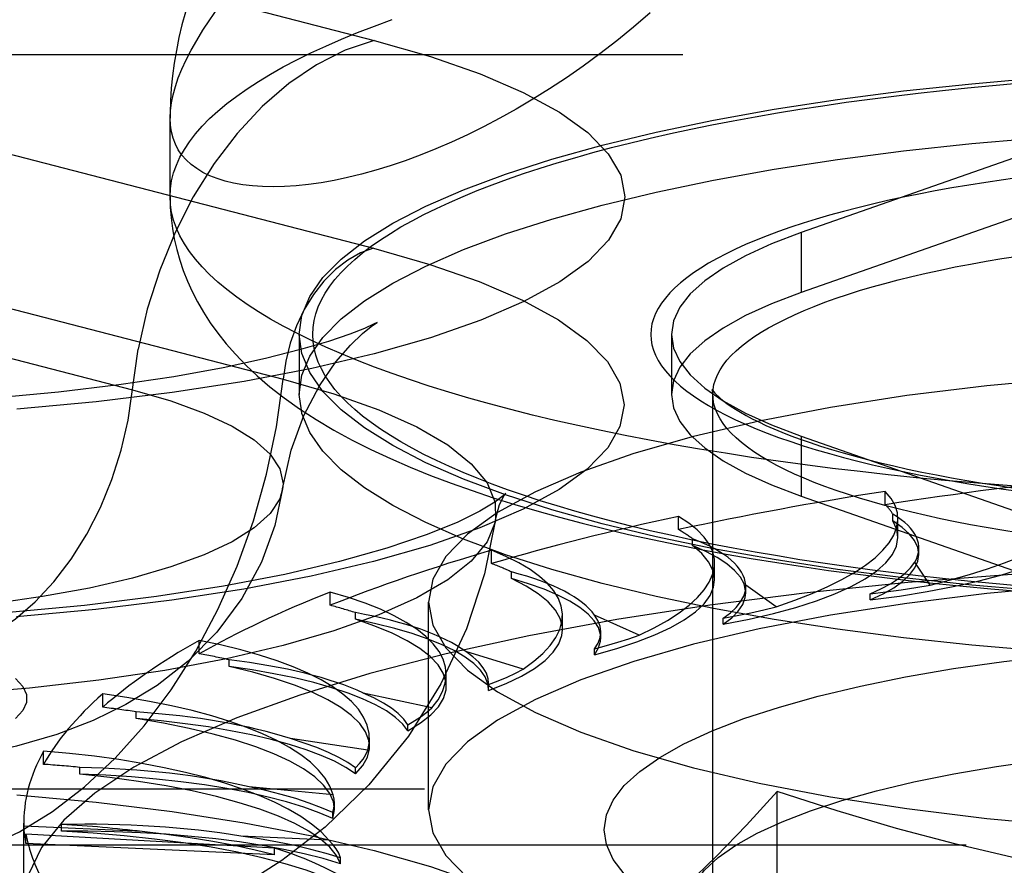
# Model space of a CAD drawing. Header units: inches. Extents: x 0 to 262, y 0 to 169.
# Tile 161 of 256: x 46.057 to 46.534, y 123.388 to 123.797. Entities that reach past the tile are written whole.
import ezdxf

# ---------------------------------------------------------------- set-up
doc = ezdxf.new("R2010")
doc.units = ezdxf.units.IN
doc.header["$LTSCALE"] = 14.384615
doc.header["$MEASUREMENT"] = 0
doc.linetypes.add('HIDDEN', pattern=[0.2, 0.1, -0.1])
doc.layers.get('0').update_dxf_attribs({"linetype": 'CONTINUOUS'})
doc.layers.add('DEFAULT_2', color=8, linetype='HIDDEN')

msp = doc.modelspace()

# ---------------------------------------------------------------- linework, layer by layer
at = {"color": 7, "linetype": 'Continuous'}
for p, q in [((46.13018, 123.75189), (46.13017, 123.7495)), ((46.13017, 123.71151), (46.13017, 123.74958))]:
    msp.add_line(p, q, dxfattribs=at)
for points in [[(46.36243, 123.80031), (46.35436, 123.79343), (46.34625, 123.78685), (46.33811, 123.78058), (46.32997, 123.77461), (46.32184, 123.76895), (46.31372, 123.7636), (46.30565, 123.75856), (46.29763, 123.75381), (46.28966, 123.74937), (46.28177, 123.74522), (46.27396, 123.74137), (46.26626, 123.7378), (46.25867, 123.73453), (46.2512, 123.73154), (46.24387, 123.72883), (46.23667, 123.7264), (46.22963, 123.72423), (46.22275, 123.72234), (46.21605, 123.72071), (46.20954, 123.71934), (46.20322, 123.71823), (46.19711, 123.71737), (46.19122, 123.71676), (46.18556, 123.71639), (46.18013, 123.71626), (46.17494, 123.71636), (46.17, 123.71669), (46.16532, 123.71725), (46.16091, 123.71802), (46.15677, 123.71901), (46.15291, 123.72021), (46.14934, 123.72162), (46.14605, 123.72323), (46.14307, 123.72504), (46.14038, 123.72704), (46.138, 123.72923), (46.13593, 123.7316), (46.13418, 123.73415), (46.13274, 123.73689), (46.13161, 123.73979), (46.13081, 123.74286), (46.13033, 123.7461), (46.13017, 123.7495)], [(46.13762, 123.80068), (46.13595, 123.79454), (46.13448, 123.78836), (46.13322, 123.78218), (46.13219, 123.77604), (46.13137, 123.76994), (46.13076, 123.76389), (46.13037, 123.75787), (46.13018, 123.75189)], [(46.13017, 123.71151), (46.1303, 123.70638), (46.13068, 123.70125), (46.13133, 123.69614), (46.13223, 123.69103), (46.13341, 123.68591), (46.13486, 123.68081), (46.13658, 123.67573), (46.13857, 123.67067), (46.14086, 123.66563), (46.14345, 123.6606), (46.14636, 123.65555), (46.14962, 123.65051), (46.15325, 123.64545), (46.15728, 123.64038), (46.16177, 123.63525), (46.16676, 123.63007), (46.17234, 123.62482), (46.17851, 123.61953), (46.18535, 123.6142), (46.1928, 123.60891)], [(46.54708, 123.57088), (46.53291, 123.57192), (46.51884, 123.57305), (46.5049, 123.57427), (46.49108, 123.57559), (46.47741, 123.577), (46.46388, 123.57851), (46.4505, 123.5801), (46.4373, 123.58179), (46.42426, 123.58356), (46.41142, 123.58543), (46.39876, 123.58738), (46.38631, 123.58941), (46.37406, 123.59153), (46.36204, 123.59373), (46.35024, 123.59601), (46.33867, 123.59837), (46.32735, 123.6008), (46.31628, 123.60332), (46.30547, 123.6059), (46.29492, 123.60856), (46.28464, 123.61129), (46.27465, 123.61409), (46.26494, 123.61696), (46.25552, 123.61989), (46.24641, 123.62288), (46.23759, 123.62593), (46.2291, 123.62905), (46.22091, 123.63222), (46.21306, 123.63544), (46.20553, 123.63871), (46.19833, 123.64204), (46.19148, 123.64541), (46.18496, 123.64883), (46.1788, 123.65229), (46.17298, 123.65579), (46.16753, 123.65933), (46.16243, 123.66291), (46.1577, 123.66652), (46.15333, 123.67016), (46.14933, 123.67383), (46.14571, 123.67752), (46.14246, 123.68124), (46.13959, 123.68498), (46.13709, 123.68873), (46.13498, 123.6925), (46.13325, 123.69629), (46.1319, 123.70009), (46.13094, 123.70389), (46.13036, 123.7077), (46.13017, 123.71151)], [(46.1928, 123.60891), (46.20083, 123.6037), (46.20933, 123.59865), (46.21819, 123.59382), (46.22736, 123.5892), (46.23675, 123.58482), (46.24636, 123.58065), (46.25614, 123.5767), (46.26609, 123.57294), (46.27621, 123.56935), (46.28651, 123.56592), (46.29698, 123.56265), (46.30762, 123.55951), (46.31845, 123.5565), (46.32945, 123.55362), (46.34062, 123.55085), (46.35197, 123.5482), (46.36349, 123.54566), (46.37518, 123.54322), (46.38704, 123.54089), (46.39906, 123.53867), (46.41124, 123.53654), (46.42358, 123.53452), (46.43606, 123.5326), (46.44869, 123.53078), (46.46145, 123.52905), (46.47434, 123.52743), (46.48737, 123.5259), (46.5005, 123.52447), (46.51375, 123.52314), (46.52711, 123.5219), (46.54056, 123.52077)], [(46.58767, 123.48937), (46.5518, 123.49171), (46.51794, 123.49463), (46.48496, 123.49817), (46.45304, 123.5023), (46.42235, 123.50701), (46.39303, 123.51228), (46.36524, 123.51808), (46.33912, 123.52438), (46.31479, 123.53114), (46.2924, 123.53833), (46.27204, 123.54592), (46.25383, 123.55386), (46.23785, 123.56212), (46.2242, 123.57066), (46.21292, 123.57942), (46.2041, 123.58837), (46.19776, 123.59746), (46.19395, 123.60665), (46.19371, 123.60832)]]:
    msp.add_lwpolyline(points, dxfattribs=at)
at = {"layer": 'DEFAULT_2', "color": 8, "linetype": 'HIDDEN'}
for p, q in [((45.99593, 123.84733), (46.22888, 123.78704)), ((49.25517, 123.78013), (45.07667, 123.78013)), ((45.99562, 123.74679), (46.22857, 123.6865)), ((46.58367, 123.74601), (46.43536, 123.6941)), ((46.58367, 123.71704), (46.43536, 123.66512)), ((46.43536, 123.6941), (46.43536, 123.66512)), ((45.95186, 123.68348), (46.18481, 123.62319)), ((45.87901, 123.67841), (46.11196, 123.61811)), ((46.19267, 123.64486), (46.19267, 123.61588)), ((46.37267, 123.64486), (46.37267, 123.61588)), ((46.37368, 123.62247), (46.37267, 123.61588)), ((46.19371, 123.60832), (46.19267, 123.61588)), ((46.39267, 122.5041), (46.39267, 123.61588)), ((46.43536, 123.59562), (46.43536, 123.56664)), ((46.43536, 123.59562), (46.58367, 123.5437)), ((46.43536, 123.56664), (46.58367, 123.51473)), ((46.47608, 123.56255), (46.47608, 123.56898)), ((46.37604, 123.55048), (46.37604, 123.55691)), ((46.47979, 123.55468), (46.47979, 123.5579)), ((46.48218, 123.54674), (46.48218, 123.55569)), ((46.38283, 123.54285), (46.38283, 123.54606)), ((46.28561, 123.53409), (46.28561, 123.54052)), ((46.49232, 123.53839), (46.49232, 123.54168)), ((46.39352, 123.52623), (46.39352, 123.53434)), ((46.49783, 123.52371), (46.49033, 123.53471)), ((46.29529, 123.52683), (46.29529, 123.53005)), ((46.4086, 123.5229), (46.40857, 123.5237)), ((46.42335, 123.5132), (46.40857, 123.5237)), ((46.20756, 123.51389), (46.20756, 123.52032)), ((46.4086, 123.51998), (46.4086, 123.52291)), ((46.46882, 123.51648), (46.46882, 123.5194)), ((46.25517, 123.41497), (46.25517, 123.51542)), ((46.21982, 123.50713), (46.21982, 123.51034)), ((46.31998, 123.50204), (46.31998, 123.509)), ((46.35704, 123.4995), (46.33545, 123.50918)), ((46.39767, 123.50473), (46.39767, 123.50765)), ((46.33851, 123.49809), (46.33851, 123.50101)), ((46.14425, 123.49049), (46.14425, 123.49692)), ((46.30094, 123.48303), (46.27318, 123.49159)), ((46.33547, 123.48996), (46.33547, 123.49288)), ((46.15872, 123.48433), (46.15872, 123.48754)), ((46.26378, 123.47492), (46.26378, 123.48044)), ((46.28413, 123.47555), (46.28416, 123.47631)), ((46.28416, 123.47338), (46.28416, 123.4763)), ((46.0976, 123.46459), (46.0976, 123.47103)), ((46.25674, 123.46429), (46.22365, 123.47147)), ((46.28413, 123.47262), (46.28413, 123.47555)), ((46.28413, 123.47262), (46.28416, 123.47339)), ((46.11385, 123.45913), (46.11385, 123.46235)), ((46.24521, 123.45324), (46.24521, 123.45616)), ((46.22578, 123.44384), (46.18838, 123.44943)), ((46.22663, 123.44568), (46.22663, 123.44955)), ((46.06903, 123.437), (46.06903, 123.44343)), ((46.08656, 123.4323), (46.08656, 123.43552)), ((46.21988, 123.4324), (46.21988, 123.43532)), ((49.13017, 123.42502), (45.07667, 123.42502)), ((46.20901, 123.42232), (46.16843, 123.42614)), ((46.42384, 122.79153), (46.42384, 123.42389)), ((46.20891, 123.41074), (46.20966, 123.41523)), ((46.20967, 123.41522), (46.20967, 123.41814)), ((46.20891, 123.41074), (46.20891, 123.41366)), ((46.05941, 123.36984), (46.05941, 123.40854)), ((46.11671, 123.40449), (46.05942, 123.4071)), ((46.07768, 123.40465), (46.07768, 123.40787)), ((46.06048, 123.39872), (46.06048, 123.40325)), ((46.18077, 123.39652), (46.06048, 123.40325)), ((46.20693, 123.40037), (46.1644, 123.40231)), ((45.07667, 123.39811), (49.13017, 123.39811)), ((46.18077, 123.39323), (46.06048, 123.39872)), ((46.18077, 123.39323), (46.18077, 123.39652)), ((46.21265, 123.38892), (46.21265, 123.39184))]:
    msp.add_line(p, q, dxfattribs=at)
for points in [[(46.13017, 123.7495), (46.13033, 123.75307), (46.13081, 123.75679), (46.13161, 123.76066), (46.13274, 123.76469), (46.13418, 123.76886), (46.13593, 123.77319), (46.138, 123.77766), (46.14038, 123.78228), (46.14307, 123.78704), (46.14605, 123.79194), (46.14934, 123.79699), (46.15291, 123.80217)], [(46.13017, 123.71151), (46.13036, 123.71532), (46.13094, 123.71913), (46.1319, 123.72293), (46.13325, 123.72673), (46.13498, 123.73051), (46.13709, 123.73428), (46.13959, 123.73804), (46.14246, 123.74178), (46.14571, 123.74549), (46.14933, 123.74919), (46.15333, 123.75286), (46.1577, 123.7565), (46.16243, 123.76011), (46.16753, 123.76368), (46.17298, 123.76722), (46.1788, 123.77072), (46.18496, 123.77418), (46.19148, 123.7776), (46.19833, 123.78098), (46.20553, 123.7843), (46.21306, 123.78758), (46.22091, 123.7908), (46.2291, 123.79397), (46.23759, 123.79708)], [(46.22888, 123.78704), (46.25608, 123.77928), (46.28008, 123.77091), (46.301, 123.76189), (46.31849, 123.75237), (46.33221, 123.74246), (46.34214, 123.73226), (46.34813, 123.72184), (46.35017, 123.71133), (46.34819, 123.70081), (46.34226, 123.6904), (46.33238, 123.68018), (46.3187, 123.67027), (46.30131, 123.66075), (46.28042, 123.65172), (46.25618, 123.64326), (46.22888, 123.63546), (46.19873, 123.62839), (46.16607, 123.62212), (46.13116, 123.61671), (46.09439, 123.61221), (46.05609, 123.60867)], [(46.22888, 123.78704), (46.21484, 123.78226), (46.201, 123.77526), (46.18756, 123.76614), (46.1747, 123.75503), (46.16261, 123.74209), (46.15146, 123.7275), (46.14141, 123.71146), (46.1326, 123.69421), (46.12516, 123.67598), (46.11918, 123.65705), (46.11476, 123.63767)], [(46.19267, 123.64486), (46.19395, 123.65409), (46.19776, 123.66328), (46.2041, 123.67237), (46.21292, 123.68132), (46.2242, 123.69008), (46.23785, 123.69862), (46.25383, 123.70688), (46.27204, 123.71482), (46.2924, 123.72241), (46.31479, 123.7296), (46.33912, 123.73636), (46.36524, 123.74266), (46.39303, 123.74846), (46.42235, 123.75373), (46.45304, 123.75844), (46.48496, 123.76257), (46.51794, 123.76611), (46.5518, 123.76903), (46.58638, 123.77131), (46.62151, 123.77295), (46.65691, 123.77394), (46.69267, 123.77427)], [(46.54017, 123.52338), (46.52793, 123.52446), (46.51581, 123.52562), (46.50381, 123.52685), (46.49194, 123.52817), (46.48021, 123.52957), (46.46862, 123.53105), (46.45719, 123.53261), (46.44592, 123.53424), (46.43481, 123.53595), (46.42389, 123.53774), (46.41315, 123.5396), (46.40259, 123.54153), (46.39224, 123.54353), (46.3821, 123.5456), (46.37216, 123.54773), (46.36245, 123.54994), (46.35296, 123.55221), (46.34371, 123.55454), (46.33469, 123.55694), (46.32592, 123.55939), (46.31741, 123.56191), (46.30915, 123.56448), (46.30115, 123.5671), (46.29342, 123.56978), (46.28596, 123.57251), (46.27878, 123.57529), (46.27189, 123.57812), (46.26528, 123.581), (46.25897, 123.58391), (46.25295, 123.58687), (46.24724, 123.58987), (46.24183, 123.59291), (46.23673, 123.59598), (46.23194, 123.59909), (46.22747, 123.60222), (46.22332, 123.60539), (46.21949, 123.60858), (46.21598, 123.6118), (46.2128, 123.61504), (46.20995, 123.6183), (46.20743, 123.62158), (46.20524, 123.62488), (46.20339, 123.62819), (46.20187, 123.63151), (46.20069, 123.63484), (46.19984, 123.63817), (46.19934, 123.64152), (46.19917, 123.64486), (46.19934, 123.6482), (46.19984, 123.65154), (46.20069, 123.65488), (46.20187, 123.65821), (46.20339, 123.66153), (46.20524, 123.66484), (46.20743, 123.66814), (46.20995, 123.67141), (46.2128, 123.67468), (46.21598, 123.67792), (46.21949, 123.68114), (46.22332, 123.68433), (46.22747, 123.6875), (46.23194, 123.69063), (46.23673, 123.69374), (46.24183, 123.69681), (46.24724, 123.69985), (46.25295, 123.70285), (46.25897, 123.70581), (46.26528, 123.70872), (46.27189, 123.7116), (46.27878, 123.71442), (46.28596, 123.7172), (46.29342, 123.71994), (46.30115, 123.72261), (46.30914, 123.72524), (46.31741, 123.72781), (46.32592, 123.73033), (46.33469, 123.73278), (46.34371, 123.73518), (46.35296, 123.73751), (46.36245, 123.73978), (46.37216, 123.74198), (46.3821, 123.74412), (46.39224, 123.74619), (46.40259, 123.74819), (46.41315, 123.75012), (46.42389, 123.75198), (46.43481, 123.75376), (46.44592, 123.75547), (46.45719, 123.75711), (46.46862, 123.75866), (46.48021, 123.76014), (46.49194, 123.76154), (46.50381, 123.76286), (46.51581, 123.7641), (46.52793, 123.76526), (46.54017, 123.76633)], [(46.19267, 123.61588), (46.19395, 123.62511), (46.19776, 123.6343), (46.2041, 123.64339), (46.21292, 123.65234), (46.2242, 123.6611), (46.23785, 123.66964), (46.25383, 123.6779), (46.27204, 123.68585), (46.2924, 123.69343), (46.31479, 123.70063), (46.33912, 123.70739), (46.36524, 123.71368), (46.39303, 123.71948), (46.42235, 123.72475), (46.45304, 123.72946), (46.48496, 123.7336), (46.51794, 123.73713), (46.5518, 123.74005), (46.58638, 123.74233), (46.62151, 123.74397), (46.65691, 123.74496), (46.69267, 123.74529)], [(46.54191, 123.72084), (46.53328, 123.71965), (46.52479, 123.71839), (46.51644, 123.71707), (46.50825, 123.71569), (46.50023, 123.71424), (46.49237, 123.71274), (46.48469, 123.71117), (46.47719, 123.70955), (46.46988, 123.70787), (46.46276, 123.70613), (46.45585, 123.70434), (46.44915, 123.7025), (46.44265, 123.70061), (46.43638, 123.69866), (46.43034, 123.69668), (46.42452, 123.69464), (46.41894, 123.69256), (46.4136, 123.69044), (46.4085, 123.68828), (46.40366, 123.68609), (46.39906, 123.68385), (46.39473, 123.68158), (46.39066, 123.67928), (46.38685, 123.67695), (46.38331, 123.67459), (46.38004, 123.67221), (46.37705, 123.6698), (46.37433, 123.66737), (46.37189, 123.66492), (46.36974, 123.66245), (46.36787, 123.65996), (46.36628, 123.65747), (46.36498, 123.65496), (46.36397, 123.65244), (46.36325, 123.64992), (46.36281, 123.64739), (46.36267, 123.64486), (46.36281, 123.64233), (46.36325, 123.6398), (46.36397, 123.63728), (46.36498, 123.63476), (46.36628, 123.63225), (46.36787, 123.62975), (46.36974, 123.62727), (46.37189, 123.6248), (46.37433, 123.62235), (46.37705, 123.61992), (46.38004, 123.61751), (46.38331, 123.61513), (46.38685, 123.61277), (46.39066, 123.61044), (46.39473, 123.60813), (46.39906, 123.60587), (46.40366, 123.60363), (46.4085, 123.60143), (46.4136, 123.59927), (46.41894, 123.59715), (46.42452, 123.59508), (46.43034, 123.59304), (46.43638, 123.59105), (46.44265, 123.58911), (46.44915, 123.58722), (46.45585, 123.58538), (46.46276, 123.58359), (46.46988, 123.58185), (46.47719, 123.58017), (46.48469, 123.57855), (46.49237, 123.57698), (46.50023, 123.57547), (46.50825, 123.57403), (46.51644, 123.57265), (46.52479, 123.57133), (46.53328, 123.57007), (46.54191, 123.56888)], [(46.43536, 123.6941), (46.42101, 123.68863), (46.40846, 123.68292), (46.39767, 123.67695), (46.38874, 123.67078), (46.38175, 123.66445), (46.37671, 123.65799), (46.37368, 123.65144), (46.37267, 123.64486)], [(46.22857, 123.6865), (46.25574, 123.67875), (46.27972, 123.67039), (46.30062, 123.66138), (46.31808, 123.65187), (46.33179, 123.64197), (46.34171, 123.63178), (46.34769, 123.62137), (46.34973, 123.61087), (46.34775, 123.60037), (46.34183, 123.58996), (46.33196, 123.57976), (46.3183, 123.56986), (46.30093, 123.56035), (46.28006, 123.55133), (46.25585, 123.54288), (46.22857, 123.53508), (46.19845, 123.52803), (46.16582, 123.52176), (46.13096, 123.51636), (46.09423, 123.51186), (46.05596, 123.50833)], [(46.22857, 123.6865), (46.22227, 123.68425), (46.21609, 123.68081), (46.21017, 123.67626), (46.20463, 123.67067), (46.19958, 123.66418), (46.19511, 123.65691), (46.19134, 123.64901), (46.18832, 123.64064), (46.18613, 123.63197), (46.18481, 123.62319)], [(46.39267, 123.61588), (46.39281, 123.61825), (46.39323, 123.62062), (46.39392, 123.62298), (46.3949, 123.62534), (46.39616, 123.62769), (46.39769, 123.63003), (46.39949, 123.63235), (46.40157, 123.63466), (46.40392, 123.63695), (46.40654, 123.63922), (46.40943, 123.64147), (46.41258, 123.6437), (46.41599, 123.6459), (46.41966, 123.64807), (46.42358, 123.65021), (46.42776, 123.65232), (46.43218, 123.6544), (46.43684, 123.65644), (46.44175, 123.65844), (46.44688, 123.6604), (46.45225, 123.66232), (46.45784, 123.6642), (46.46365, 123.66603), (46.46967, 123.66782), (46.4759, 123.66956), (46.48233, 123.67125), (46.48896, 123.67288), (46.49578, 123.67446), (46.50278, 123.67599), (46.50996, 123.67747), (46.51731, 123.67888), (46.52482, 123.68024), (46.53249, 123.68153), (46.54031, 123.68277)], [(46.43536, 123.66512), (46.42101, 123.65965), (46.40846, 123.65394), (46.39767, 123.64797), (46.38874, 123.6418), (46.38175, 123.63547), (46.37671, 123.62901), (46.37368, 123.62247)], [(46.22899, 123.64978), (46.2299, 123.65039), (46.23036, 123.65068), (46.22857, 123.64976), (46.22423, 123.64781), (46.21708, 123.64499), (46.20685, 123.6415), (46.19334, 123.63751), (46.17628, 123.63317), (46.15579, 123.62874), (46.13203, 123.62443), (46.10533, 123.62042), (46.07616, 123.61691), (46.04491, 123.614)], [(46.18464, 123.57014), (46.18878, 123.58898), (46.1949, 123.60563), (46.20246, 123.62006), (46.21041, 123.63158), (46.21747, 123.63974), (46.22329, 123.6453), (46.2275, 123.64872), (46.22899, 123.64978)], [(46.58767, 123.51835), (46.5518, 123.52069), (46.51794, 123.52361), (46.48496, 123.52714), (46.45304, 123.53128), (46.42235, 123.53599), (46.39303, 123.54126), (46.36524, 123.54706), (46.33912, 123.55335), (46.31479, 123.56011), (46.2924, 123.56731), (46.27204, 123.57489), (46.25383, 123.58284), (46.23785, 123.5911), (46.2242, 123.59964), (46.21292, 123.6084), (46.2041, 123.61735), (46.19776, 123.62644), (46.19395, 123.63563), (46.19267, 123.64486)], [(46.37267, 123.64486), (46.37368, 123.63827), (46.37671, 123.63173), (46.38175, 123.62527), (46.38874, 123.61894)], [(46.02445, 123.49168), (46.03496, 123.49525), (46.04532, 123.50049), (46.05538, 123.50732), (46.065, 123.51563), (46.07405, 123.52532), (46.0824, 123.53624), (46.08992, 123.54825), (46.09652, 123.56116), (46.10209, 123.5748), (46.10656, 123.58897), (46.10987, 123.60348), (46.11476, 123.63767)], [(46.69267, 123.62866), (46.64958, 123.6281), (46.60731, 123.62648), (46.56567, 123.62378), (46.52524, 123.62004), (46.48644, 123.61528), (46.4496, 123.60957), (46.41513, 123.60295), (46.38331, 123.59549), (46.35449, 123.58726), (46.3289, 123.57833), (46.30684, 123.5688), (46.28847, 123.55876), (46.27402, 123.54829), (46.26357, 123.53752), (46.25729, 123.52652), (46.25517, 123.51542)], [(46.02445, 123.39122), (46.04098, 123.39665), (46.05733, 123.40434), (46.07334, 123.4142), (46.08884, 123.42613), (46.10367, 123.44001), (46.11767, 123.45568), (46.1307, 123.473), (46.14262, 123.49176), (46.1533, 123.51179), (46.16264, 123.53288), (46.17053, 123.55479), (46.1769, 123.5773), (46.18167, 123.60018), (46.18481, 123.62319)], [(46.18481, 123.62319), (46.20945, 123.61611), (46.23109, 123.6084), (46.2495, 123.60014), (46.26448, 123.59144), (46.27585, 123.58237), (46.28351, 123.57305), (46.28736, 123.56357), (46.28759, 123.55539)], [(46.38874, 123.61894), (46.39767, 123.61277), (46.40846, 123.6068), (46.42101, 123.60109), (46.43536, 123.59562)], [(46.11196, 123.61811), (46.13055, 123.61273), (46.14669, 123.60684), (46.16019, 123.60052), (46.17086, 123.59385), (46.17859, 123.58692), (46.18326, 123.5798), (46.18482, 123.57259), (46.18464, 123.57014)], [(46.37267, 123.61588), (46.37368, 123.6093), (46.37671, 123.60275), (46.38175, 123.59629), (46.38874, 123.58996), (46.39767, 123.58379), (46.40846, 123.57782), (46.42101, 123.57211), (46.43536, 123.56664)], [(46.39225, 123.61828), (46.39224, 123.61831), (46.39224, 123.61831), (46.39236, 123.61811), (46.39262, 123.61773), (46.39304, 123.6172), (46.39362, 123.61652), (46.39439, 123.61571), (46.39537, 123.61478), (46.39655, 123.61374), (46.39796, 123.61259), (46.39961, 123.61136), (46.40151, 123.61004), (46.40366, 123.60866), (46.40606, 123.6072), (46.40873, 123.60569), (46.41167, 123.60413), (46.41488, 123.60253), (46.41836, 123.60091), (46.42211, 123.59925), (46.42613, 123.59759), (46.43041, 123.59591), (46.43496, 123.59423), (46.43976, 123.59255), (46.44482, 123.59088), (46.45012, 123.58922), (46.45567, 123.58758), (46.46146, 123.58596), (46.46747, 123.58437), (46.47371, 123.5828), (46.48017, 123.58128), (46.48684, 123.57979), (46.49371, 123.57833), (46.50078, 123.57693), (46.50804, 123.57556), (46.51548, 123.57425), (46.52309, 123.57298), (46.53086, 123.57177), (46.5388, 123.57061)], [(46.39261, 123.61683), (46.39248, 123.61756), (46.39234, 123.61806), (46.39225, 123.61828)], [(46.54031, 123.54899), (46.53249, 123.55023), (46.52482, 123.55153), (46.51731, 123.55288), (46.50996, 123.5543), (46.50278, 123.55577), (46.49578, 123.5573), (46.48896, 123.55888), (46.48233, 123.56052), (46.4759, 123.5622), (46.46967, 123.56394), (46.46365, 123.56573), (46.45784, 123.56756), (46.45225, 123.56944), (46.44688, 123.57136), (46.44175, 123.57332), (46.43684, 123.57532), (46.43218, 123.57736), (46.42776, 123.57944), (46.42358, 123.58155), (46.41966, 123.58369), (46.41599, 123.58587), (46.41258, 123.58807), (46.40943, 123.59029), (46.40654, 123.59254), (46.40392, 123.59481), (46.40157, 123.5971), (46.39949, 123.59941), (46.39769, 123.60174), (46.39616, 123.60407), (46.3949, 123.60642), (46.39392, 123.60878), (46.39323, 123.61114), (46.39281, 123.61351), (46.39261, 123.61683)], [(46.18464, 123.57014), (46.18326, 123.56538), (46.17859, 123.55826), (46.17086, 123.55132), (46.16019, 123.54465), (46.14669, 123.53833), (46.13055, 123.53245), (46.11196, 123.52706), (46.09116, 123.52225), (46.06841, 123.51807), (46.044, 123.51458), (46.01822, 123.51182), (45.99142, 123.50982), (45.96391, 123.50861), (45.93606, 123.5082), (45.90821, 123.50861), (45.88071, 123.50982), (45.8539, 123.51182), (45.82813, 123.51458), (45.80371, 123.51807), (45.78096, 123.52225), (45.76016, 123.52706)], [(46.18464, 123.57014), (46.18083, 123.55254), (46.17436, 123.53483), (46.16484, 123.51715), (46.15275, 123.50089), (46.1389, 123.48687), (46.12391, 123.47517), (46.10886, 123.46594), (46.09304, 123.45824), (46.07544, 123.45149), (46.05599, 123.44571), (46.03385, 123.44075), (46.01004, 123.43691), (45.986, 123.43428), (45.96168, 123.43273), (45.93789, 123.43219), (45.91416, 123.43259), (45.89034, 123.43394), (45.86623, 123.43637), (45.84136, 123.44017), (45.81635, 123.44565)], [(46.2914, 123.56641), (46.29166, 123.56681), (46.2925, 123.56795), (46.29124, 123.56679), (46.28725, 123.56383), (46.28, 123.55946), (46.26896, 123.55401), (46.25397, 123.5479), (46.23495, 123.54145), (46.21206, 123.535), (46.18565, 123.52883), (46.15602, 123.52312), (46.12364, 123.51807), (46.08888, 123.51378), (46.05224, 123.51035)], [(46.28759, 123.55539), (46.28953, 123.56267), (46.2914, 123.56641)], [(46.46882, 123.51648), (46.4829, 123.51836), (46.49628, 123.52051), (46.50898, 123.52293), (46.52091, 123.52561), (46.53196, 123.52853), (46.54209, 123.53167), (46.55121, 123.535), (46.55929, 123.53851), (46.56625, 123.54218), (46.57207, 123.54598), (46.5767, 123.54988), (46.58011, 123.55387), (46.58228, 123.5579), (46.58321, 123.56198)], [(46.28759, 123.55539), (46.28736, 123.55404), (46.28351, 123.54457), (46.27585, 123.53524), (46.26448, 123.52618), (46.2495, 123.51747), (46.23109, 123.50922), (46.20945, 123.50151), (46.18481, 123.49443), (46.15744, 123.48805), (46.12765, 123.48245), (46.09577, 123.47769), (46.06213, 123.47381), (46.02711, 123.47086), (45.99109, 123.46888), (45.95447, 123.46789), (45.91765, 123.46789), (45.88103, 123.46888), (45.84501, 123.47086), (45.81, 123.47381), (45.77636, 123.47769), (45.74447, 123.48245), (45.71468, 123.48805), (45.68732, 123.49443)], [(46.28759, 123.55539), (46.28223, 123.52904), (46.27354, 123.50247), (46.26121, 123.47598), (46.24542, 123.45069), (46.22628, 123.4271), (46.20519, 123.40669), (46.18426, 123.39046), (46.16344, 123.37731), (46.14321, 123.3668), (46.12275, 123.35804), (46.10098, 123.35044), (46.0776, 123.3439), (46.05139, 123.33822), (46.02315, 123.33373), (45.9932, 123.33052), (45.96261, 123.32869), (45.9334, 123.32819), (45.90422, 123.32891), (45.87365, 123.33098), (45.84386, 123.33444), (45.81635, 123.33907), (45.79029, 123.34497)], [(46.49232, 123.53839), (46.49177, 123.54187), (46.49023, 123.54515), (46.48771, 123.5484), (46.48423, 123.55157), (46.47979, 123.55468)], [(46.48218, 123.54674), (46.48161, 123.55062), (46.47979, 123.55468)], [(46.4086, 123.51998), (46.40856, 123.52095), (46.40777, 123.52425), (46.40599, 123.52753), (46.40323, 123.53076), (46.39951, 123.53393), (46.39485, 123.53702), (46.38929, 123.53998), (46.38283, 123.54285)], [(46.39352, 123.52623), (46.39351, 123.52682), (46.3927, 123.5309), (46.39064, 123.53495), (46.38735, 123.53893), (46.38283, 123.54285)], [(46.39767, 123.50473), (46.41027, 123.50721), (46.422, 123.50993), (46.43289, 123.51289), (46.44283, 123.51607), (46.45176, 123.51944), (46.45963, 123.52298), (46.46638, 123.52667), (46.47197, 123.53049), (46.47637, 123.53442), (46.47955, 123.53842), (46.48149, 123.54248), (46.48218, 123.54674)], [(46.46882, 123.51648), (46.47501, 123.51939), (46.48026, 123.5224), (46.48461, 123.52552), (46.48801, 123.52871), (46.49043, 123.53196), (46.49187, 123.53525), (46.49232, 123.53839)], [(46.69267, 123.53374), (46.64037, 123.53318), (46.58844, 123.5315), (46.53721, 123.52872), (46.48705, 123.52486), (46.43829, 123.51993), (46.39127, 123.51398), (46.34631, 123.50705), (46.30371, 123.49918), (46.26377, 123.49042), (46.22676, 123.48084), (46.19293, 123.47051), (46.16252, 123.45948), (46.13573, 123.44784), (46.11274, 123.43567), (46.09372, 123.42305), (46.07878, 123.41007), (46.06804, 123.39681), (46.06157, 123.38337), (46.05941, 123.36984)], [(46.46883, 123.51941), (46.47399, 123.5218), (46.47853, 123.52426), (46.48245, 123.52679), (46.48573, 123.52939), (46.48835, 123.53203), (46.49033, 123.53471)], [(46.69267, 123.5282), (46.64958, 123.52765), (46.60731, 123.52603), (46.56567, 123.52332), (46.52524, 123.51958), (46.48644, 123.51483), (46.4496, 123.50912), (46.41513, 123.5025), (46.38331, 123.49504), (46.35449, 123.4868), (46.3289, 123.47788), (46.30684, 123.46834), (46.28847, 123.4583), (46.27402, 123.44784), (46.26357, 123.43706), (46.25729, 123.42607), (46.25517, 123.41497)], [(46.3385, 123.49809), (46.33836, 123.49985), (46.33734, 123.50315), (46.33532, 123.50642), (46.33233, 123.50964), (46.32837, 123.51279), (46.32349, 123.51585), (46.31769, 123.5188), (46.31103, 123.52163), (46.30357, 123.5243), (46.29529, 123.52683)], [(46.31998, 123.50204), (46.31991, 123.50341), (46.31886, 123.50749), (46.31656, 123.51153), (46.31302, 123.51551), (46.30827, 123.51941), (46.30237, 123.52318), (46.29529, 123.52683)], [(46.33547, 123.48996), (46.34622, 123.49297), (46.35595, 123.49618), (46.36468, 123.49958), (46.37234, 123.50316), (46.37887, 123.50688), (46.38425, 123.51072), (46.38842, 123.51466), (46.39136, 123.51867), (46.39306, 123.52274), (46.39352, 123.52623)], [(46.46883, 123.51941), (46.47636, 123.52036), (46.4837, 123.5214), (46.49086, 123.52251), (46.49783, 123.52371)], [(46.39767, 123.50766), (46.40115, 123.51025), (46.40397, 123.51288), (46.40612, 123.51555), (46.40761, 123.51825), (46.40843, 123.52096), (46.4086, 123.5229)], [(46.39767, 123.50473), (46.4018, 123.50788), (46.40496, 123.51108), (46.40715, 123.51434), (46.40835, 123.51764), (46.4086, 123.51998)], [(46.25517, 123.51542), (46.25729, 123.50433), (46.26357, 123.49333), (46.27402, 123.48256), (46.28847, 123.47209), (46.30684, 123.46205), (46.3289, 123.45252), (46.35449, 123.44359), (46.38331, 123.43536), (46.41513, 123.4279), (46.4496, 123.42127), (46.48644, 123.41557), (46.52524, 123.41081), (46.56567, 123.40707), (46.60731, 123.40437), (46.64958, 123.40275), (46.69267, 123.40219)], [(46.33851, 123.50101), (46.33816, 123.50376), (46.33714, 123.50648), (46.33545, 123.50918)], [(46.39767, 123.50766), (46.40444, 123.50894), (46.41098, 123.51029), (46.41728, 123.51171), (46.42335, 123.5132)], [(46.26378, 123.47492), (46.26361, 123.47706), (46.26232, 123.48113), (46.25978, 123.48517), (46.25601, 123.48914), (46.25104, 123.49301), (46.24488, 123.49678), (46.23759, 123.5004), (46.22925, 123.50384), (46.21982, 123.50713)], [(46.28416, 123.47339), (46.28386, 123.47594), (46.2826, 123.47923), (46.28034, 123.48249), (46.27712, 123.4857), (46.27294, 123.48883), (46.26783, 123.49186), (46.26182, 123.49479), (46.25496, 123.49758), (46.24727, 123.50023), (46.23882, 123.50271), (46.22968, 123.50501), (46.21982, 123.50713)], [(46.28413, 123.47262), (46.2927, 123.47607), (46.30013, 123.47966), (46.30644, 123.48341), (46.31159, 123.48727), (46.31553, 123.49123), (46.31824, 123.49526), (46.3197, 123.49932), (46.31998, 123.50204)], [(46.33548, 123.49289), (46.33716, 123.4956), (46.33817, 123.49831), (46.33851, 123.50101)], [(46.33548, 123.49289), (46.34128, 123.49445), (46.34681, 123.49608), (46.35207, 123.49776), (46.35704, 123.4995)], [(46.33547, 123.48996), (46.33743, 123.49325), (46.3384, 123.49654), (46.3385, 123.49809)], [(46.28416, 123.47631), (46.28398, 123.47829), (46.28315, 123.48101), (46.28165, 123.48371), (46.27948, 123.48638), (46.27666, 123.48901), (46.27318, 123.49159)], [(46.34986, 123.38402), (46.34444, 123.39106), (46.34118, 123.39819), (46.34009, 123.40536), (46.34119, 123.41253), (46.34445, 123.41966), (46.34988, 123.4267), (46.35742, 123.43361), (46.36706, 123.44035), (46.3787, 123.44687), (46.39229, 123.45313), (46.40772, 123.45909), (46.42489, 123.46471), (46.4437, 123.46997), (46.46407, 123.47483), (46.4859, 123.47927), (46.5091, 123.48326), (46.53346, 123.48677), (46.55884, 123.48977)], [(46.22663, 123.44568), (46.22631, 123.4486), (46.22478, 123.45267), (46.22201, 123.45669), (46.21801, 123.46064), (46.21281, 123.4645), (46.20643, 123.46824), (46.19893, 123.47183), (46.19034, 123.47526), (46.18073, 123.4785), (46.1702, 123.48152), (46.15872, 123.48433)], [(46.24521, 123.45324), (46.24271, 123.4565), (46.23926, 123.45968), (46.23485, 123.46279), (46.22953, 123.4658), (46.22331, 123.46869), (46.21624, 123.47145), (46.20836, 123.47406), (46.19973, 123.47651), (46.19038, 123.47877), (46.18039, 123.48083), (46.16985, 123.48269), (46.15872, 123.48433)], [(46.28413, 123.47555), (46.2888, 123.47735), (46.29316, 123.4792), (46.2972, 123.48109), (46.30094, 123.48303)], [(46.05537, 123.47845), (46.05899, 123.47466), (46.06083, 123.47078), (46.06083, 123.46687), (46.05903, 123.46299), (46.05541, 123.45919)], [(46.2452, 123.45617), (46.24321, 123.45886), (46.24057, 123.4615), (46.23728, 123.46409), (46.23336, 123.46662), (46.22881, 123.46908), (46.22365, 123.47147)], [(46.24521, 123.45324), (46.25132, 123.45702), (46.25623, 123.46089), (46.25994, 123.46487), (46.26241, 123.4689), (46.26364, 123.47298), (46.26378, 123.47492)], [(46.2452, 123.45617), (46.24859, 123.45815), (46.25164, 123.46017), (46.25436, 123.46221), (46.25674, 123.46429)], [(46.20966, 123.41523), (46.20915, 123.41891), (46.20739, 123.42297), (46.20438, 123.42698), (46.20015, 123.43092), (46.19472, 123.43476), (46.18812, 123.43847), (46.18041, 123.44203), (46.17163, 123.44543), (46.16183, 123.44863), (46.15107, 123.45162), (46.13943, 123.45438), (46.12704, 123.45688), (46.11385, 123.45913)], [(46.21988, 123.4324), (46.21523, 123.4355), (46.2097, 123.43848), (46.20327, 123.44134), (46.196, 123.44407), (46.18794, 123.44664), (46.17913, 123.44904), (46.16962, 123.45125), (46.15948, 123.45327), (46.14875, 123.45508), (46.13753, 123.45666), (46.1259, 123.45801), (46.11385, 123.45913)], [(46.21987, 123.43533), (46.2161, 123.43789), (46.21173, 123.44037), (46.20675, 123.44278), (46.20119, 123.44509), (46.19506, 123.44731), (46.18838, 123.44943)], [(46.37992, 123.36688), (46.38089, 123.37325), (46.38378, 123.37957), (46.3886, 123.38582), (46.39529, 123.39195), (46.40383, 123.39793), (46.41417, 123.40371), (46.42622, 123.40926), (46.43991, 123.41455), (46.45513, 123.41954), (46.47182, 123.4242), (46.48989, 123.42851), (46.50925, 123.43244), (46.52982, 123.43599), (46.55144, 123.4391), (46.57394, 123.44177), (46.59713, 123.44396), (46.6208, 123.44566), (46.64475, 123.44687), (46.66874, 123.44759), (46.69267, 123.44783)], [(46.21987, 123.43533), (46.22187, 123.43744), (46.22353, 123.43956), (46.22483, 123.44169), (46.22578, 123.44384)], [(46.21988, 123.4324), (46.22336, 123.4364), (46.2256, 123.44043), (46.22658, 123.44451), (46.22663, 123.44568)], [(46.21265, 123.38892), (46.21063, 123.39299), (46.2074, 123.39697), (46.20294, 123.40089), (46.19729, 123.40471), (46.19047, 123.4084), (46.18255, 123.41193), (46.17357, 123.41529), (46.16358, 123.41846), (46.15265, 123.4214), (46.14085, 123.42412), (46.12825, 123.42658), (46.11494, 123.42877), (46.10106, 123.43068), (46.08656, 123.4323)], [(46.20891, 123.41074), (46.20225, 123.41358), (46.19481, 123.41627), (46.18656, 123.4188), (46.17757, 123.42116), (46.16791, 123.42333), (46.15762, 123.42529), (46.14677, 123.42705), (46.13543, 123.42858), (46.12365, 123.42988), (46.11153, 123.43094), (46.09918, 123.43174), (46.08656, 123.4323)], [(46.2089, 123.41367), (46.20347, 123.41602), (46.1975, 123.41827), (46.19098, 123.42042), (46.18395, 123.42245), (46.17643, 123.42435), (46.16843, 123.42614)], [(46.42384, 123.42389), (46.40894, 123.40759), (46.39427, 123.39246), (46.37987, 123.37851), (46.36561, 123.36568), (46.35141, 123.35392), (46.33729, 123.34325)], [(46.59367, 123.38205), (46.56573, 123.38654), (46.5377, 123.39203), (46.50967, 123.39852), (46.48143, 123.406), (46.4528, 123.41445), (46.42384, 123.42389)], [(46.05609, 123.42218), (46.0944, 123.41864), (46.13116, 123.41413), (46.16607, 123.40873), (46.19873, 123.40245), (46.22888, 123.39539), (46.25618, 123.38758), (46.28042, 123.37913), (46.30131, 123.3701), (46.31871, 123.36058), (46.33238, 123.35067), (46.34226, 123.34045), (46.34819, 123.33004), (46.35017, 123.31952), (46.34813, 123.30901), (46.34214, 123.29859), (46.33221, 123.28839), (46.31848, 123.27848), (46.301, 123.26896), (46.28007, 123.25994), (46.25607, 123.25157), (46.22888, 123.24381)], [(46.20967, 123.41814), (46.20952, 123.42016), (46.20901, 123.42232)], [(46.2089, 123.41367), (46.20946, 123.41583), (46.20967, 123.41814)], [(46.25517, 123.41497), (46.25729, 123.40387), (46.26357, 123.39288), (46.27402, 123.3821), (46.28847, 123.37164), (46.30684, 123.36159), (46.3289, 123.35206), (46.35449, 123.34314), (46.38331, 123.3349), (46.41513, 123.32744), (46.4496, 123.32082), (46.48644, 123.31511), (46.52524, 123.31035), (46.56567, 123.30661), (46.60731, 123.30391), (46.64958, 123.30229), (46.69267, 123.30174)], [(46.05942, 123.4071), (46.05953, 123.405), (46.05975, 123.40291), (46.06006, 123.40081), (46.06048, 123.39872)], [(46.21265, 123.38892), (46.20418, 123.39142), (46.19505, 123.39373), (46.18522, 123.39585), (46.1748, 123.39777), (46.16382, 123.39947), (46.15237, 123.40094), (46.1405, 123.40218), (46.12831, 123.40318), (46.11584, 123.40393), (46.1032, 123.40443), (46.09049, 123.40467), (46.07768, 123.40465)], [(46.23096, 123.36759), (46.22625, 123.37151), (46.22039, 123.37529), (46.21337, 123.37895), (46.20524, 123.38245), (46.19606, 123.38578), (46.18589, 123.3889), (46.17479, 123.39181), (46.16283, 123.39448), (46.15009, 123.39689), (46.13665, 123.39903), (46.12258, 123.40089), (46.108, 123.40245), (46.09305, 123.4037), (46.07768, 123.40465)], [(46.18077, 123.39323), (46.17135, 123.39555), (46.1614, 123.39769), (46.1509, 123.39967), (46.13993, 123.40147), (46.12853, 123.40307), (46.11671, 123.40449)], [(46.21263, 123.39185), (46.2057, 123.39392), (46.19831, 123.39587), (46.19046, 123.39768), (46.18218, 123.39937), (46.1735, 123.40091), (46.1644, 123.40231)], [(46.21263, 123.39185), (46.21173, 123.394), (46.21048, 123.39614), (46.20888, 123.39826), (46.20693, 123.40037)]]:
    msp.add_lwpolyline(points, dxfattribs=at)
for centre, major_axis, ratio, start_param, end_param in [((46.69267, 123.41497), (0.63317, 0.03931), 0.268018, 1.728692, 1.903225), ((46.3851, 123.56104), (0.19812, 0.0123), 0.268018, -0.982248, -0.016858), ((46.69267, 123.41497), (0.63317, 0.03773), 0.277915, 1.903305, 2.077838), ((46.28404, 123.54483), (0.19812, 0.0118), 0.277915, -0.807635, 0.232216), ((46.28404, 123.53837), (0.19812, 0.0123), 0.268018, 0.138857, 0.232136), ((46.69267, 123.41497), (0.63318, 0.03497), 0.287262, 2.078532, 2.253065), ((46.19538, 123.52431), (0.19812, 0.01094), 0.287262, -0.632408, 0.407443), ((46.32803, 123.53223), (0.16427, 0.0102), 0.268018, 6.110676, 6.659723), ((46.19538, 123.51785), (0.19812, 0.0118), 0.277915, 0.31347, 0.406748), ((46.24431, 123.51382), (0.16427, 0.00979), 0.277915, 0.002103, 0.55115), ((46.69267, 123.41497), (0.63319, 0.0311), 0.295767, 2.254403, 2.428936), ((46.12184, 123.50013), (0.19812, 0.00973), 0.295767, -0.456538, 0.583313), ((46.12184, 123.49367), (0.19812, 0.01094), 0.287262, 0.488697, 0.581976), ((46.17422, 123.49192), (0.16427, 0.00907), 0.287262, 0.17733, 0.726377), ((46.69267, 123.41497), (0.63321, 0.02622), 0.303155, 2.430908, 2.605441), ((46.06564, 123.473), (0.19813, 0.0082), 0.303155, -0.280032, 0.759819), ((46.06564, 123.46654), (0.19812, 0.00973), 0.295767, 0.664568, 0.757846), ((46.11987, 123.46721), (0.16427, 0.00807), 0.295767, 0.353201, 0.902248), ((46.69267, 123.41497), (0.63323, 0.02048), 0.309183, 2.607995, 2.782528), ((46.02849, 123.44376), (0.19813, 0.00641), 0.309183, -0.102945, 0.936906), ((46.02849, 123.43731), (0.19813, 0.0082), 0.303155, 0.841073, 0.934352), ((46.08293, 123.44044), (0.16428, 0.0068), 0.303155, 0.529706, 1.078753), ((46.69267, 123.41497), (0.63325, 0.01405), 0.313645, 2.785567, 2.9601), ((46.01152, 123.4133), (0.19814, 0.0044), 0.313645, 0.074627, 1.114478), ((46.01152, 123.40684), (0.19813, 0.00641), 0.309183, 1.01816, 1.111439), ((46.06452, 123.41241), (0.16428, 0.00531), 0.309183, 0.706793, 1.25584), ((46.69267, 123.41497), (0.63326, 0.00715), 0.316387, 9.246674, 9.428371), ((46.01525, 123.38254), (0.19814, 0.00224), 0.316387, 0.252548, 1.292399), ((46.01525, 123.37608), (0.19814, 0.0044), 0.313645, 1.195732, 1.289011), ((46.06519, 123.38398), (0.16429, 0.00365), 0.313645, 0.884365, 1.433412), ((46.08493, 123.35601), (0.16429, 0.00185), 0.316387, 1.062287, 1.611334), ((46.03957, 123.34595), (0.19814, 0.00224), 0.316387, 1.167318, 1.373654), ((46.69267, 123.41497), (0.63326, 0), 0.317312, -3.083241, -2.96706), ((46.03957, 123.35241), (0.19814, 0), 0.317312, 0.430652, 0.777569)]:
    msp.add_ellipse(centre, major_axis=major_axis, ratio=ratio, start_param=start_param, end_param=end_param, dxfattribs=at)

doc.saveas('drawing.dxf')
